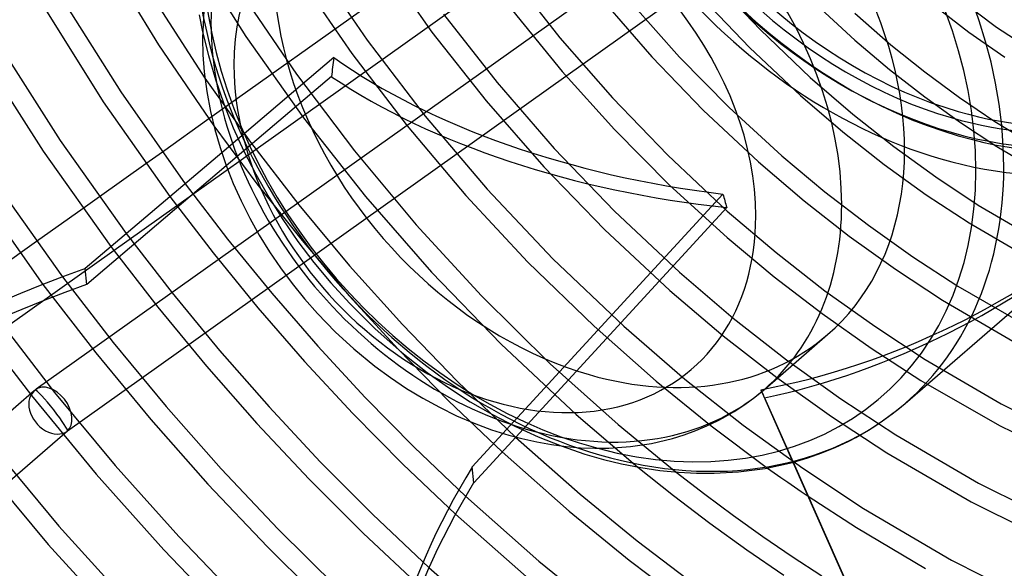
# Model space of a CAD drawing. Header units: millimetres. Extents: x -236 to 238, y -282 to 277.
# Tile 18 of 48: x -106 to 8, y -94 to -30. Entities that reach past the tile are written whole.
import ezdxf

# ---------------------------------------------------------------- set-up
doc = ezdxf.new("R2010")
doc.units = ezdxf.units.MM
doc.layers.add('HIDDEN', color=7, linetype='Continuous')
doc.layers.add('THICK', color=7, linetype='Continuous')

msp = doc.modelspace()

# ---------------------------------------------------------------- linework, layer by layer
at = {"layer": 'HIDDEN'}
for p, q in [((-22.39, 2.26), (-84.08, -41.63)), ((-18.92, -2.68), (-108.96, -66.73)), ((-13.86, -8.73), (-104.05, -72.88)), ((-10.4, -13.67), (-100.44, -77.71)), ((-85.95, -22.42), (-79.8, -32.09)), ((-71.99, -23.45), (-65.78, -32.52)), ((-64.1, -23.36), (-58.28, -31.58)), ((-49.17, -24.99), (-43.48, -32.24)), ((-73.47, -25.43), (-67.54, -34.05)), ((-25.63, -25.69), (-20.29, -31.34)), ((-0.07, -25.62), (7.01, -31.02)), ((-80.17, -27.31), (-73.95, -36.45)), ((-38.47, -27.97), (-32.85, -34.44)), ((-35.13, -28.34), (-29.65, -34.48)), ((-26.9, -27.75), (-21.5, -33.42)), ((-14.31, -27.97), (-9.36, -32.54)), ((-0.28, -28.44), (3.81, -31.58)), ((-56.93, -29.5), (-50.74, -37.43)), ((-48.96, -29.1), (-43.23, -36.13)), ((-9.36, -29.42), (-5.19, -33.05)), ((-84.8, -31.55), (-84.14, -34.31)), ((-58.28, -31.58), (-52.02, -39.52)), ((-20.29, -31.34), (-14.53, -36.82)), ((3.81, -31.58), (7.98, -34.49)), ((7.01, -31.02), (14.01, -35.54)), ((-79.8, -32.09), (-73.13, -41.5)), ((-65.78, -32.52), (-59.06, -41.31)), ((-43.48, -32.24), (-37.41, -39.2)), ((-9.36, -32.54), (-5.34, -35.92)), ((-67.54, -34.05), (-61.15, -42.41)), ((-21.5, -33.42), (-15.66, -38.92)), ((-5.19, -33.05), (-1.26, -36.19)), ((-84.14, -34.31), (-83.33, -37.08)), ((-69.63, -34.54), (-82.59, -45.53)), ((-32.85, -34.44), (-26.92, -40.6)), ((-29.65, -34.48), (-23.88, -40.32)), ((-43.23, -36.13), (-37.17, -42.86)), ((-5.34, -35.92), (-1.28, -39.08)), ((-1.26, -36.19), (2.75, -39.15)), ((-84.53, -36.92), (-79.25, -44.33)), ((-83.33, -37.08), (-82.36, -39.87)), ((-69.89, -36.74), (-82.06, -47.06)), ((-73.95, -36.45), (-67.25, -45.32)), ((-50.74, -37.43), (-44.13, -45.04)), ((-14.53, -36.82), (-9.58, -41.09)), ((-52.02, -39.52), (-45.35, -47.15)), ((-37.41, -39.2), (-31.01, -45.83)), ((-15.66, -38.92), (-10.76, -43.12)), ((-1.28, -39.08), (2.86, -42.05)), ((2.75, -39.15), (6.82, -41.91)), ((-82.36, -39.87), (-81.25, -42.65)), ((-26.92, -40.6), (-20.52, -46.59)), ((-23.88, -40.32), (-17.79, -45.91)), ((-73.13, -41.5), (-65.95, -50.6)), ((-59.06, -41.31), (-51.88, -49.75)), ((-9.58, -41.09), (-4.84, -44.83)), ((2.86, -42.05), (7.06, -44.81)), ((6.82, -41.91), (11.62, -44.85)), ((-83.5, -42.43), (-78.52, -49.14)), ((-81.25, -42.65), (-80.02, -45.35)), ((-61.15, -42.41), (-54.35, -50.47)), ((-37.17, -42.86), (-30.8, -49.27)), ((-10.76, -43.12), (-5.98, -46.88)), ((-79.25, -44.33), (-73.67, -51.56)), ((-89.46, -45.46), (-91.36, -46.8)), ((-80.02, -45.35), (-78.65, -48.03)), ((-67.25, -45.32), (-60.11, -53.88)), ((-44.13, -45.04), (-37.16, -52.3)), ((-4.84, -44.83), (0, -48.33)), ((7.06, -44.81), (13.11, -48.37)), ((-31.01, -45.83), (-24.12, -52.27)), ((-20.52, -46.59), (-15.24, -51.08)), ((-17.79, -45.91), (-12.85, -50.04)), ((-45.35, -47.15), (-38.32, -54.41)), ((-5.98, -46.88), (-1.1, -50.39)), ((-78.65, -48.03), (-77.14, -50.68)), ((0, -48.33), (4.92, -51.58)), ((-86.81, -49.11), (-81.91, -55.51)), ((-78.52, -49.14), (-73.3, -55.69)), ((-51.88, -49.75), (-44.28, -57.8)), ((-30.8, -49.27), (-24.14, -55.34)), ((-12.85, -50.04), (-7.8, -53.92)), ((-96.74, -50.63), (-98.63, -51.98)), ((-88.58, -50.61), (-83.6, -57.11)), ((-77.14, -50.68), (-75.51, -53.27)), ((-65.95, -50.6), (-58.32, -59.35)), ((-54.35, -50.47), (-47.17, -58.17)), ((-53.61, -81.86), (-24.62, -50.32)), ((-15.24, -51.08), (-10.01, -55.17)), ((-1.1, -50.39), (3.86, -53.65)), ((-73.67, -51.56), (-67.81, -58.59)), ((-24.18, -51.86), (-48.58, -78.4)), ((-37.16, -52.3), (-29.64, -59.35)), ((-24.12, -52.27), (-18.46, -57.08)), ((4.92, -51.58), (12.05, -55.77)), ((-75.51, -53.27), (-73.77, -55.78)), ((-60.11, -53.88), (-52.56, -62.08)), ((-38.32, -54.41), (-30.76, -61.46)), ((-7.8, -53.92), (-2.66, -57.56)), ((3.86, -53.65), (11.17, -57.93)), ((-93.63, -54.88), (-88.34, -61.73)), ((-81.91, -55.51), (-76.8, -61.77)), ((-73.77, -55.78), (-71.92, -58.22)), ((-73.3, -55.69), (-67.86, -62.06)), ((-24.14, -55.34), (-18.71, -59.86)), ((-10.01, -55.17), (-4.66, -59.01)), ((-104.02, -55.81), (-105.91, -57.15)), ((-95.4, -56.39), (-90, -63.37)), ((-83.6, -57.11), (-78.4, -63.47)), ((-44.28, -57.8), (-36.08, -65.6)), ((-18.46, -57.08), (-12.82, -61.48)), ((-2.66, -57.56), (2.56, -60.95)), ((-71.92, -58.22), (-69.96, -60.59)), ((-67.81, -58.59), (-61.69, -65.4)), ((-47.17, -58.17), (-39.52, -65.6)), ((-4.66, -59.01), (0.77, -62.56)), ((-101.02, -59.89), (-95.15, -67.48)), ((-58.32, -59.35), (-50.28, -67.68)), ((-29.64, -59.35), (-23.42, -64.65)), ((-18.71, -59.86), (-13.15, -64.13)), ((-103.27, -60.76), (-97.17, -68.66)), ((-69.96, -60.59), (-67.79, -62.98)), ((-30.76, -61.46), (-24.58, -66.7)), ((-12.82, -61.48), (-7.06, -65.6)), ((2.56, -60.95), (10.69, -65.63)), ((-88.34, -61.73), (-82.84, -68.41)), ((-76.8, -61.77), (-71.49, -67.88)), ((-67.86, -62.06), (-62.2, -68.25)), ((-52.56, -62.08), (-44.6, -69.92)), ((0.77, -62.56), (8.9, -67.3)), ((-109.55, -63.33), (-101.94, -73.25)), ((-90, -63.37), (-84.37, -70.19)), ((-78.4, -63.47), (-73, -69.67)), ((-67.79, -62.98), (-64.86, -65.89)), ((-111.75, -64.29), (-104.61, -73.61)), ((-23.42, -64.65), (-17.27, -69.47)), ((-13.15, -64.13), (-7.47, -68.13)), ((-64.86, -65.89), (-61.76, -68.62)), ((-61.69, -65.4), (-55.34, -71.96)), ((-39.52, -65.6), (-32.35, -71.94)), ((-36.08, -65.6), (-29.03, -71.69)), ((-7.06, -65.6), (-1.22, -69.43)), ((-24.58, -66.7), (-18.39, -71.53)), ((-95.15, -67.48), (-89.02, -74.88)), ((-71.49, -67.88), (-66, -73.81)), ((-62.2, -68.25), (-56.35, -74.22)), ((-50.28, -67.68), (-41.61, -75.78)), ((-7.47, -68.13), (-1.72, -71.85)), ((-97.17, -68.66), (-90.8, -76.36)), ((-82.84, -68.41), (-77.12, -74.92)), ((-61.76, -68.62), (-58.84, -70.93)), ((-17.27, -69.47), (-10.99, -73.97)), ((-1.22, -69.43), (7.58, -74.55)), ((-84.37, -70.19), (-78.53, -76.83)), ((-73, -69.67), (-67.41, -75.69)), ((-44.6, -69.92), (-36.75, -76.94)), ((-58.84, -70.93), (-56.36, -72.69)), ((-29.03, -71.69), (-22.28, -77.02)), ((-18.39, -71.53), (-12.07, -76.04)), ((-56.36, -72.69), (-53.84, -74.31)), ((-55.34, -71.96), (-48.6, -78.4)), ((-32.35, -71.94), (-25.98, -77.11)), ((-1.72, -71.85), (7.38, -77.08)), ((-104.27, -73.06), (-140.92, -104.79)), ((-104.61, -73.61), (-97.12, -82.67)), ((-101.94, -73.25), (-94.9, -81.69)), ((-66, -73.81), (-60.34, -79.56)), ((-20.24, -72.93), (-16.52, -81.31)), ((-19.81, -73.86), (-16.5, -81.31)), ((-10.99, -73.97), (-4.61, -78.15)), ((-89.02, -74.88), (-82.65, -82.08)), ((-77.12, -74.92), (-71.21, -81.25)), ((-56.35, -74.22), (-50.16, -80.12)), ((-53.84, -74.31), (-51.29, -75.79)), ((7.58, -74.55), (16.93, -79.21)), ((-67.41, -75.69), (-61.65, -81.52)), ((-51.29, -75.79), (-48.69, -77.14)), ((-41.61, -75.78), (-34.47, -81.87)), ((-12.07, -76.04), (-5.65, -80.24)), ((-90.8, -76.36), (-84.18, -83.85)), ((-78.53, -76.83), (-72.49, -83.27)), ((-48.69, -77.14), (-46.01, -78.36)), ((-36.75, -76.94), (-30.04, -82.45)), ((-25.98, -77.11), (-19.46, -81.98)), ((-22.28, -77.02), (-15.39, -82.01)), ((7.38, -77.08), (16.56, -81.58)), ((-100.43, -77.71), (-137.08, -109.45)), ((-110.15, -78.21), (-101.43, -88.7)), ((-46.01, -78.36), (-43.34, -79.43)), ((-4.61, -78.15), (4.95, -83.73)), ((-60.34, -79.56), (-54.38, -85.24)), ((-111.84, -79.82), (-102.65, -90.83)), ((-5.65, -80.24), (4.09, -85.9)), ((-94.9, -81.69), (-87.56, -89.89)), ((-71.21, -81.25), (-65.12, -87.37)), ((-61.65, -81.52), (-55.55, -87.31)), ((-53.45, -83.7), (-53.61, -81.86)), ((-97.12, -82.67), (-89.28, -91.44)), ((-82.65, -82.08), (-76.05, -89.05)), ((-15.39, -82.01), (-8.38, -86.64)), ((-84.18, -83.85), (-77.31, -91.09)), ((-72.49, -83.27), (-66.25, -89.5)), ((4.95, -83.73), (15.19, -88.83)), ((-14.78, -85.23), (-9.19, -88.87)), ((4.09, -85.9), (14.38, -91.01)), ((-65.12, -87.37), (-58.62, -93.49)), ((-8.38, -86.64), (1.82, -92.63)), ((-101.43, -88.7), (-92.26, -98.79)), ((-87.56, -89.89), (-79.95, -97.8)), ((-76.05, -89.05), (-69.25, -95.79)), ((-66.25, -89.5), (-59.57, -95.75)), ((-9.19, -88.87), (-1.18, -93.61)), ((-102.65, -90.83), (-92.96, -101.41)), ((-77.31, -91.09), (-70.21, -98.08)), ((-89.28, -91.44), (-81.13, -99.89)), ((1.82, -92.63), (13.14, -98.31))]:
    msp.add_line(p, q, dxfattribs=at)
msp.add_arc((-102.3, -75.34), 3.02, 125.4214, 130.8968, dxfattribs=at)
for centre, major_axis, ratio, start_param, end_param in [((0, 0), (-130.93, 151.19), 0.75, -2.427868, 0), ((-36.45, -31.57), (-133.55, 154.21), 0.75, 0, 2.284521), ((2.6, 2.25), (-34.64, 40), 0.75, -0.160099, 2.284521), ((1.78, 1.54), (-32.52, 37.55), 0.75, 3.141578, 5.426113), ((2.6, 2.25), (-32.52, 37.55), 0.75, 3.141578, 5.426113), ((1.78, 1.54), (-32.52, 37.55), 0.75, -0.000014, 2.284521), ((2.6, 2.25), (-32.52, 37.55), 0.75, -0.000014, 2.284521), ((-18.9, -16.37), (-133.55, 154.21), 0.75, 0.713724, 2.284521), ((0.6, 0.52), (-35.35, 40.82), 0.75, 0.713724, 2.284521), ((1.78, 1.54), (-33.8, 39.03), 0.75, 0.713724, 3.855317), ((-40.08, -34.71), (-27.57, 31.84), 0.75, -0.000014, 2.284521), ((-47.36, -41.01), (-27.57, 31.84), 0.75, 0, 0.713724), ((-38.9, -33.69), (-35.35, 40.82), 0.75, 0.713724, 2.284521), ((-40.08, -34.71), (-33.8, 39.03), 0.75, 0.835604, 2.306468), ((-47.36, -41.01), (-27.57, 31.84), 0.75, 0.713724, 2.284521), ((2.6, 2.25), (-34.64, 40), 0.75, 2.284521, 3.301634), ((-37.82, -32.75), (12.1, 74.49), 0.414058, 1.661946, 1.691424), ((-18.39, -15.92), (-66.35, 6.53), 0.523007, 0.7413, 1.528319), ((1.78, 1.54), (-32.52, 37.55), 0.75, 2.284521, 3.141578), ((2.6, 2.25), (-32.52, 37.55), 0.75, 2.284521, 3.141578), ((-19.91, -17.25), (-66.35, 6.53), 0.523007, 0.770779, 1.557944), ((0.6, 0.52), (-35.35, 40.82), 0.75, 2.284521, 3.141533), ((-0.48, -0.42), (7.15, 72.66), 0.373501, 2.363955, 2.393581), ((-18.39, -15.92), (60.57, 36.05), 0.757424, -2.022104, -1.340616), ((-19.91, -17.25), (60.57, 36.05), 0.757424, -1.992626, -1.339367), ((-40.08, -34.71), (-27.57, 31.84), 0.75, 2.284521, 3.141578), ((-102.3, -75.34), (-1.75, 2.46), 0.65974, -1.507724, 0.063072), ((-47.36, -41.01), (-27.57, 31.84), 0.75, 2.284521, 3.141593), ((-102.3, -75.34), (1.97, -2.28), 0.75, 3.069919, 6.211512), ((-102.3, -75.34), (1.87, -2.37), 0.090057, -0.010428, 3.07422), ((-37.82, -32.75), (23.03, -51.49), 0.010003, -0.680115, -0.650636), ((0, 0), (-130.93, 151.19), 0.75, 1.420953, 1.846685), ((-102.3, -75.34), (-1.75, 2.46), 0.65974, -3.07852, -1.507724), ((-38.9, -33.69), (-35.35, 40.82), 0.75, 2.284521, 3.141593), ((-102.3, -75.34), (1.87, -2.37), 0.090057, -0.067373, -0.017645), ((-102.3, -75.34), (1.87, -2.37), 0.090057, -0.017645, -0.010428), ((95.06, -109.6), (159.42, 13.61), 0.610801, 2.716721, 3.141598)]:
    msp.add_ellipse(centre, major_axis=major_axis, ratio=ratio, start_param=start_param, end_param=end_param, dxfattribs=at)
at = {"layer": 'THICK'}
for p, q in [((-95.81, -23.45), (-89.9, -33.05)), ((-91.74, -25.76), (-84.53, -36.92)), ((-103.37, -28.37), (-96.29, -39.64)), ((-101.15, -27.57), (-94.28, -38.48)), ((-85.19, -29.59), (-84.8, -31.55)), ((-84.67, -29.11), (-84.81, -32.3)), ((-84.81, -32.3), (-84.76, -34.22)), ((-110.5, -34), (-103.25, -45.34)), ((-108.33, -33.1), (-101.27, -44.13)), ((-89.9, -33.05), (-83.5, -42.43)), ((-84.76, -34.22), (-84.62, -36.17)), ((-84.62, -36.17), (-84.32, -38.45)), ((-94.28, -38.48), (-86.81, -49.11)), ((-84.32, -38.45), (-83.89, -40.76)), ((-96.29, -39.64), (-88.58, -50.61)), ((-83.89, -40.76), (-83.4, -42.84)), ((-84.08, -41.63), (-89.46, -45.46)), ((-83.4, -42.84), (-82.79, -44.93)), ((-101.27, -44.13), (-93.63, -54.88)), ((-103.25, -45.34), (-95.4, -56.39)), ((-82.59, -45.53), (-98.37, -58.9)), ((-82.79, -44.93), (-82.07, -47.01)), ((-82.06, -47.06), (-98.21, -60.75)), ((-91.36, -46.8), (-96.74, -50.63)), ((-82.07, -47.01), (-81.25, -49.09)), ((-111.79, -48.68), (-103.27, -60.76)), ((-109.42, -48.05), (-101.02, -59.89)), ((-81.25, -49.09), (-80.35, -51.1)), ((-80.35, -51.1), (-79.34, -53.09)), ((-98.63, -51.98), (-104.02, -55.81)), ((-79.34, -53.09), (-78.25, -55.05)), ((-3.55, -74.51), (20.57, -53.62)), ((-78.25, -55.05), (-77.06, -56.98)), ((-105.91, -57.15), (-111.28, -60.97)), ((-77.06, -56.98), (-75.8, -58.84)), ((-98.21, -60.75), (-98.37, -58.9)), ((-75.8, -58.84), (-74.45, -60.65)), ((-74.45, -60.65), (-73.03, -62.41)), ((-73.03, -62.41), (-71.53, -64.1)), ((-71.53, -64.1), (-69.47, -66.22)), ((-69.47, -66.22), (-67.31, -68.21)), ((-19.79, -72.85), (-12.51, -66.55)), ((-67.31, -68.21), (-64.89, -70.19)), ((-64.89, -70.19), (-63.08, -71.52)), ((-63.08, -71.52), (-61.22, -72.77)), ((-61.22, -72.77), (-59.33, -73.91)), ((-20.92, -73.78), (-19.79, -72.85)), ((-59.33, -73.91), (-57.42, -74.96)), ((-22.1, -74.65), (-20.92, -73.78)), ((-57.42, -74.96), (-55.42, -75.93)), ((-23.33, -75.45), (-22.1, -74.65)), ((-4.9, -75.61), (-3.55, -74.51)), ((-55.42, -75.93), (-53.41, -76.8)), ((-25.25, -76.52), (-24.61, -76.19)), ((-24.61, -76.19), (-23.33, -75.45)), ((-6.31, -76.64), (-4.9, -75.61)), ((-53.41, -76.8), (-51.39, -77.55)), ((-27.77, -77.66), (-26.49, -77.12)), ((-26.49, -77.12), (-25.25, -76.52)), ((-7.79, -77.6), (-6.31, -76.64)), ((-48.58, -78.4), (-53.45, -83.7)), ((-51.39, -77.55), (-49.38, -78.18)), ((-49.38, -78.18), (-47.89, -78.58)), ((-48.6, -78.4), (-41.15, -84.99)), ((-32.89, -79.13), (-30.46, -78.55)), ((-30.46, -78.55), (-29.1, -78.13)), ((-29.1, -78.13), (-27.77, -77.66)), ((-10.05, -78.86), (-9.26, -78.45)), ((-9.26, -78.45), (-7.79, -77.6)), ((-47.89, -78.58), (-46.16, -78.97)), ((-46.16, -78.97), (-44.45, -79.27)), ((-44.45, -79.27), (-42.75, -79.5)), ((-43.34, -79.43), (-40.6, -80.36)), ((-42.75, -79.5), (-41.09, -79.64)), ((-41.09, -79.64), (-39.44, -79.7)), ((-39.44, -79.7), (-37.83, -79.68)), ((-37.83, -79.68), (-35.31, -79.5)), ((-35.31, -79.5), (-32.89, -79.13)), ((-13.18, -80.24), (-11.62, -79.6)), ((-11.62, -79.6), (-10.05, -78.86)), ((-50.16, -80.12), (-42.39, -86.98)), ((-40.6, -80.36), (-38.45, -80.98)), ((-16.58, -81.33), (-14.8, -80.81)), ((-14.8, -80.81), (-13.18, -80.24)), ((-38.45, -80.98), (-36.35, -81.49)), ((-36.35, -81.49), (-34.1, -81.93)), ((-34.47, -81.87), (-30.33, -85.17)), ((-34.1, -81.93), (-31.91, -82.25)), ((-19.72, -82.02), (-16.58, -81.33)), ((-19.46, -81.98), (-18.69, -82.53)), ((-16.52, -81.31), (-1.36, -115.51)), ((-16.5, -81.31), (-1.2, -115.83)), ((-31.91, -82.25), (-29.76, -82.47)), ((-30.04, -82.45), (-26.73, -85.01)), ((-29.76, -82.47), (-27.66, -82.58)), ((-27.66, -82.58), (-25.62, -82.58)), ((-25.62, -82.58), (-22.81, -82.43)), ((-22.81, -82.43), (-19.72, -82.02)), ((-18.69, -82.53), (-17.91, -83.08)), ((-17.91, -83.08), (-17.13, -83.62)), ((-17.13, -83.62), (-16.35, -84.17)), ((-16.35, -84.17), (-15.57, -84.7)), ((-54.38, -85.24), (-45.91, -92.73)), ((-41.15, -84.99), (-34.53, -90.39)), ((-30.33, -85.17), (-26.12, -88.35)), ((-26.73, -85.01), (-23.39, -87.48)), ((-15.57, -84.7), (-14.78, -85.23)), ((-55.55, -87.31), (-47.04, -94.81)), ((-42.39, -86.98), (-35.45, -92.62)), ((-23.39, -87.48), (-20.01, -89.89)), ((-26.12, -88.35), (-21.87, -91.42)), ((-20.01, -89.89), (-16.62, -92.21)), ((-34.53, -90.39), (-27.78, -95.51)), ((-21.87, -91.42), (-17.58, -94.36)), ((-16.62, -92.21), (-13.2, -94.45)), ((-45.91, -92.73), (-38.38, -98.84)), ((-35.45, -92.62), (-28.36, -97.96)), ((-58.62, -93.49), (-49.81, -101.18))]:
    msp.add_line(p, q, dxfattribs=at)
for centre, major_axis, ratio, start_param, end_param in [((-6, -5.2), (140.35, -162.07), 0.75, 0.713724, 3.439987), ((-18.9, -16.37), (-133.55, 154.21), 0.75, -2.427868, -0.857072), ((-45, -38.97), (130.93, -151.19), 0.75, 0.713724, 3.141593), ((-36.45, -31.57), (-133.55, 154.21), 0.75, -3.075224, -0.857072), ((-45, -38.97), (-134.2, 154.97), 0.75, -3.075224, -0.857072), ((-45, -38.97), (-134.2, 154.97), 0.75, -0.066503, 2.284521), ((-38.9, -33.69), (-35.35, 40.82), 0.75, -2.427868, -0.857072), ((-45, -38.97), (130.93, -151.19), 0.75, -2.427868, 0), ((-40.08, -34.71), (-33.8, 39.03), 0.75, -2.427868, -0.857072), ((-40.08, -34.71), (-27.57, 31.84), 0.75, 3.141578, 5.426113), ((-47.36, -41.01), (-27.57, 31.84), 0.75, -2.427868, -0.857072), ((-51, -44.17), (-22.81, 26.34), 0.75, -0.857072, 0.713724), ((-51, -44.17), (-22.81, 26.34), 0.75, -2.427868, -0.857072), ((-51, -44.17), (-22.81, 26.34), 0.75, 0.713724, 3.855317), ((-40.08, -34.71), (-33.8, 39.03), 0.75, 2.306468, 3.855317), ((-38.9, -33.69), (-35.35, 40.82), 0.75, -3.141593, -2.427868), ((-47.36, -41.01), (-27.57, 31.84), 0.75, -3.141593, -2.427868), ((-26.16, -142.41), (-159.42, -13.61), 0.610801, -1.153549, -0.587496), ((-26.01, -144.26), (159.42, 13.61), 0.610801, 1.988044, 2.554097), ((95.22, -111.44), (159.42, 13.61), 0.610801, 2.716721, 3.141598)]:
    msp.add_ellipse(centre, major_axis=major_axis, ratio=ratio, start_param=start_param, end_param=end_param, dxfattribs=at)

doc.saveas('drawing.dxf')
